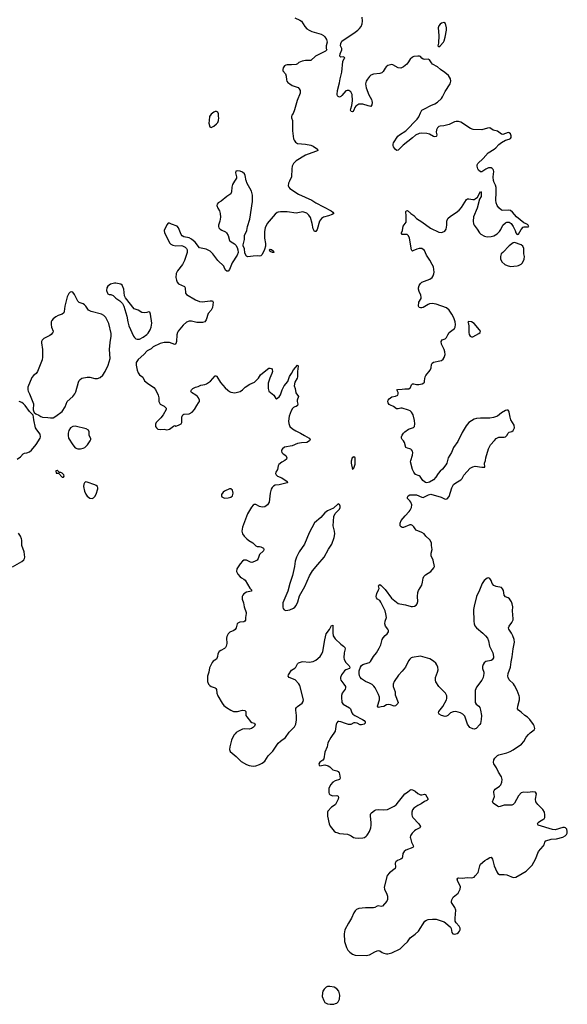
# Model space of a CAD drawing. Header units: inches. Extents: x 1682510 to 1839368, y 640758 to 791543.
# Tile 32 of 186: x 1730819 to 1739197, y 657411 to 672472. Entities that reach past the tile are written whole.
import ezdxf

# ---------------------------------------------------------------- set-up
doc = ezdxf.new("R2010")
doc.units = ezdxf.units.IN
doc.header["$MEASUREMENT"] = 0
for name, color, linetype in [('B7635', 7, 'Continuous'), ('B7636', 7, 'Continuous'), ('B7637', 7, 'Continuous')]:
    doc.layers.add(name, color=color, linetype=linetype)

msp = doc.modelspace()

# ---------------------------------------------------------------- linework, layer by layer
at = {"layer": 'B7635', "color": 6, "elevation": 800}
for points in [[(1736805, 660000), (1736798, 659990), (1736795, 659970), (1736797, 659950), (1736815, 659890), (1736842, 659830), (1736833, 659810), (1736729, 659771), (1736700, 659750), (1736681, 659719), (1736677, 659670), (1736670, 659647), (1736650, 659630), (1736598, 659610), (1736573, 659590), (1736566, 659570), (1736570, 659510), (1736561, 659490), (1736477, 659423), (1736439, 659381), (1736396, 659204), (1736399, 659170), (1736436, 659096), (1736445, 659065), (1736448, 659012), (1736438, 658990), (1736369, 658911), (1736350, 658908), (1736304, 658916), (1736290, 658913), (1736250, 658891), (1736230, 658886), (1736110, 658888), (1736010, 658877), (1735970, 658862), (1735950, 658841), (1735930, 658810), (1735894, 658730), (1735847, 658653), (1735794, 658550), (1735784, 658490), (1735787, 658370), (1735819, 658279), (1735841, 658241), (1735869, 658209), (1735910, 658176), (1735950, 658162), (1736119, 658159), (1736170, 658168), (1736250, 658213), (1736290, 658230), (1736310, 658234), (1736329, 658229), (1736363, 658203), (1736390, 658191), (1736430, 658182), (1736450, 658183), (1736510, 658199), (1736642, 658258), (1736700, 658320), (1736750, 658365), (1736793, 658427), (1736870, 658482), (1736918, 658530), (1737019, 658681), (1737042, 658698), (1737070, 658706), (1737136, 658716), (1737190, 658715), (1737311, 658671), (1737335, 658655), (1737408, 658590), (1737419, 658570), (1737431, 658511), (1737445, 658490), (1737470, 658485), (1737510, 658496), (1737530, 658509), (1737550, 658530), (1737557, 658550), (1737557, 658577), (1737545, 658605), (1737496, 658656), (1737484, 658684), (1737480, 658730), (1737490, 658850), (1737478, 658890), (1737434, 658954), (1737427, 658970), (1737426, 658986), (1737432, 659010), (1737452, 659048), (1737525, 659110), (1737540, 659130), (1737557, 659170), (1737562, 659210), (1737555, 659235), (1737521, 659290), (1737513, 659327), (1737520, 659340), (1737530, 659347), (1737590, 659339), (1737670, 659349), (1737733, 659347), (1737770, 659357), (1737790, 659374), (1737831, 659429), (1737858, 659530), (1737870, 659554), (1737935, 659610), (1737971, 659630), (1738010, 659659), (1738030, 659662), (1738053, 659630), (1738078, 659530), (1738117, 659437), (1738132, 659412), (1738159, 659399), (1738230, 659398), (1738270, 659392), (1738370, 659351), (1738410, 659355), (1738509, 659410), (1738567, 659450), (1738621, 659499), (1738659, 659541), (1738713, 659630), (1738758, 659750), (1738827, 659830), (1738841, 659850), (1738853, 659890), (1738869, 659910), (1738950, 659937), (1739030, 659943), (1739130, 659966), (1739166, 659990), (1739175, 660000)], [(1735868, 660000), (1735890, 659990), (1735925, 659965), (1735950, 659957), (1736010, 659950), (1736070, 659957), (1736095, 659965), (1736119, 659981), (1736135, 660000)]]:
    msp.add_lwpolyline(points, dxfattribs=at)
msp.add_lwpolyline([(1735566, 657686), (1735530, 657681), (1735510, 657673), (1735477, 657643), (1735457, 657610), (1735450, 657589), (1735449, 657530), (1735470, 657469), (1735490, 657440), (1735530, 657416), (1735570, 657411), (1735625, 657415), (1735650, 657422), (1735670, 657430), (1735691, 657449), (1735714, 657490), (1735719, 657550), (1735700, 657610), (1735670, 657650), (1735630, 657675)], close=True, dxfattribs=at)
at = {"layer": 'B7636', "color": 6, "elevation": 800}
for points in [[(1734105, 670000), (1734077, 669950), (1734067, 669910), (1734061, 669839), (1734050, 669810), (1733988, 669770), (1733901, 669699), (1733857, 669670), (1733839, 669650), (1733833, 669630), (1733848, 669590), (1733875, 669550), (1733888, 669508), (1733889, 669450), (1733880, 669390), (1733859, 669330), (1733860, 669310), (1733867, 669290), (1733884, 669270), (1733910, 669252), (1733966, 669226), (1733985, 669210), (1734009, 669170), (1734030, 669096), (1734055, 669075), (1734105, 669045), (1734125, 669025), (1734146, 668986), (1734156, 668950), (1734159, 668910), (1734146, 668870), (1734070, 668755), (1734030, 668652), (1734010, 668626), (1733990, 668624), (1733970, 668640), (1733949, 668689), (1733940, 668700), (1733848, 668788), (1733772, 668892), (1733734, 668930), (1733670, 668963), (1733570, 668984), (1733502, 669070), (1733450, 669113), (1733410, 669134), (1733330, 669152), (1733305, 669165), (1733288, 669188), (1733251, 669290), (1733230, 669314), (1733144, 669344), (1733110, 669361), (1733090, 669359), (1733070, 669333), (1733027, 669250), (1733036, 669210), (1733077, 669137), (1733110, 669059), (1733130, 669039), (1733163, 669023), (1733210, 669014), (1733290, 669019), (1733310, 669013), (1733350, 668991), (1733370, 668973), (1733382, 668950), (1733382, 668910), (1733342, 668790), (1733309, 668730), (1733235, 668630), (1733215, 668590), (1733208, 668530), (1733216, 668490), (1733230, 668458), (1733251, 668430), (1733341, 668390), (1733351, 668370), (1733358, 668290), (1733370, 668270), (1733509, 668189), (1733570, 668164), (1733610, 668156), (1733733, 668173), (1733770, 668170), (1733779, 668150), (1733769, 668070), (1733750, 668030), (1733704, 667976), (1733670, 667880), (1733649, 667851), (1733617, 667843), (1733530, 667841), (1733450, 667860), (1733410, 667862), (1733373, 667847), (1733320, 667800), (1733244, 667710), (1733231, 667689), (1733223, 667650), (1733218, 667550), (1733207, 667513), (1733190, 667504), (1733110, 667533), (1733030, 667533), (1732970, 667519), (1732861, 667470), (1732830, 667440), (1732770, 667407), (1732716, 667350), (1732630, 667272), (1732603, 667230), (1732600, 667190), (1732614, 667110), (1732630, 667068), (1732650, 667042), (1732705, 667005), (1732729, 666949), (1732776, 666910), (1732870, 666847), (1732898, 666818), (1732940, 666730), (1732947, 666690), (1732949, 666630), (1732956, 666610), (1732970, 666593), (1733030, 666563), (1733059, 666530), (1733059, 666510), (1733014, 666426), (1732978, 666382), (1732905, 666310), (1732895, 666285), (1732896, 666250), (1732910, 666227), (1732930, 666208), (1732970, 666203), (1733030, 666211), (1733070, 666198), (1733110, 666211), (1733170, 666255), (1733190, 666263), (1733210, 666257), (1733250, 666268), (1733290, 666290), (1733302, 666310), (1733301, 666390), (1733306, 666410), (1733317, 666430), (1733330, 666440), (1733410, 666445), (1733456, 666470), (1733493, 666510), (1733528, 666572), (1733556, 666610), (1733568, 666630), (1733571, 666650), (1733556, 666690), (1733540, 666710), (1733515, 666730), (1733447, 666770), (1733439, 666790), (1733449, 666810), (1733470, 666829), (1733510, 666850), (1733550, 666862), (1733590, 666881), (1733650, 666890), (1733678, 666902), (1733736, 666944), (1733810, 667024), (1733830, 667024), (1733837, 667017), (1733890, 666925), (1733961, 666841), (1734003, 666803), (1734030, 666783), (1734050, 666775), (1734110, 666767), (1734190, 666786), (1734228, 666810), (1734270, 666849), (1734342, 666898), (1734411, 666929), (1734471, 666989), (1734502, 667038), (1734610, 667127), (1734630, 667140), (1734650, 667142), (1734670, 667136), (1734682, 667122), (1734686, 667090), (1734678, 667062), (1734647, 666990), (1734621, 666910), (1734618, 666830), (1734632, 666792), (1734707, 666730), (1734739, 666679), (1734750, 666671), (1734790, 666704), (1734810, 666735), (1734834, 666810), (1734863, 666870), (1734920, 666940), (1734948, 667012), (1734980, 667060), (1735010, 667118), (1735070, 667187), (1735079, 667179), (1735082, 667170), (1735071, 667090), (1735070, 667010), (1735066, 666990), (1735028, 666930), (1735018, 666870), (1735033, 666830), (1735045, 666765), (1735084, 666710), (1735064, 666650), (1735064, 666630), (1735073, 666590), (1735070, 666570), (1735050, 666556), (1735030, 666553), (1735010, 666542), (1734994, 666526), (1734971, 666489), (1734944, 666410), (1734932, 666332), (1734935, 666295), (1734952, 666250), (1734992, 666212), (1735042, 666182), (1735116, 666150), (1735177, 666110), (1735250, 666072), (1735263, 666050), (1735254, 666030), (1735210, 666007), (1735130, 666001), (1735070, 665990), (1734990, 665953), (1734870, 665932), (1734838, 665910), (1734827, 665890), (1734824, 665870), (1734829, 665850), (1734848, 665830), (1734890, 665804), (1734904, 665770), (1734899, 665750), (1734878, 665730), (1734830, 665706), (1734785, 665670), (1734772, 665650), (1734761, 665590), (1734739, 665550), (1734735, 665530), (1734742, 665510), (1734764, 665490), (1734830, 665466), (1734913, 665410), (1734914, 665390), (1734890, 665381), (1734790, 665358), (1734730, 665351), (1734701, 665339), (1734681, 665319), (1734664, 665290), (1734653, 665230), (1734638, 665090), (1734610, 665052), (1734570, 665021), (1734530, 665014), (1734487, 665027), (1734430, 665055), (1734406, 665054), (1734390, 665044), (1734365, 665015), (1734304, 664916), (1734227, 664710), (1734220, 664650), (1734227, 664610), (1734254, 664570), (1734292, 664532), (1734326, 664506), (1734388, 664468), (1734430, 664422), (1734450, 664414), (1734490, 664415), (1734510, 664408), (1734547, 664387), (1734556, 664370), (1734548, 664350), (1734487, 664290), (1734469, 664231), (1734450, 664206), (1734410, 664184), (1734370, 664171), (1734350, 664173), (1734290, 664203), (1734270, 664207), (1734250, 664205), (1734228, 664190), (1734192, 664150), (1734140, 664070), (1734138, 664030), (1734156, 663990), (1734190, 663950), (1734210, 663935), (1734250, 663916), (1734270, 663899), (1734339, 663779), (1734364, 663750), (1734364, 663730), (1734290, 663713), (1734249, 663691), (1734232, 663670), (1734224, 663650), (1734224, 663610), (1734242, 663550), (1734253, 663490), (1734284, 663404), (1734286, 663390), (1734274, 663330), (1734272, 663288), (1734266, 663274), (1734250, 663261), (1734185, 663255), (1734158, 663242), (1734147, 663230), (1734129, 663170), (1734114, 663146), (1734093, 663130), (1734035, 663105), (1734010, 663077), (1733990, 663037), (1733982, 663010), (1733986, 662930), (1733980, 662890), (1733969, 662870), (1733950, 662852), (1733895, 662825), (1733872, 662808), (1733852, 662770), (1733847, 662730), (1733837, 662703), (1733829, 662691), (1733781, 662659), (1733762, 662638), (1733724, 662556), (1733712, 662492), (1733693, 662430), (1733691, 662370), (1733694, 662350), (1733710, 662310), (1733727, 662290), (1733750, 662275), (1733810, 662254), (1733822, 662242), (1733829, 662229), (1733836, 662170), (1733852, 662132), (1733916, 662016), (1733942, 661982), (1733983, 661950), (1734047, 661910), (1734090, 661891), (1734150, 661892), (1734230, 661911), (1734264, 661904), (1734278, 661890), (1734280, 661830), (1734292, 661810), (1734350, 661735), (1734370, 661722), (1734410, 661710), (1734418, 661698), (1734420, 661690), (1734412, 661668), (1734397, 661650), (1734368, 661632), (1734330, 661621), (1734257, 661623), (1734230, 661618), (1734168, 661590), (1734133, 661567), (1734115, 661550), (1734094, 661526), (1734060, 661450), (1734032, 661348), (1734028, 661310), (1734039, 661279), (1734130, 661202), (1734205, 661125), (1734290, 661077), (1734330, 661063), (1734390, 661056), (1734430, 661059), (1734490, 661077), (1734530, 661099), (1734569, 661131), (1734622, 661210), (1734690, 661283), (1734776, 661404), (1734810, 661437), (1734886, 661494), (1734944, 661576), (1735024, 661656), (1735044, 661696), (1735055, 661765), (1735056, 661830), (1735045, 661910), (1735046, 661934), (1735054, 661950), (1735070, 661965), (1735142, 662018), (1735157, 662043), (1735160, 662070), (1735106, 662290), (1735090, 662314), (1735032, 662372), (1734942, 662410), (1734927, 662430), (1734930, 662450), (1734976, 662524), (1735030, 662553), (1735044, 662570), (1735070, 662621), (1735086, 662634), (1735128, 662652), (1735150, 662656), (1735250, 662645), (1735307, 662653), (1735350, 662676), (1735415, 662730), (1735444, 662770), (1735456, 662810), (1735485, 662985), (1735510, 663079), (1735558, 663142), (1735590, 663207), (1735610, 663211), (1735609, 663091), (1735616, 663050), (1735643, 663003), (1735730, 662918), (1735774, 662890), (1735793, 662870), (1735799, 662850), (1735784, 662790), (1735779, 662710), (1735783, 662690), (1735805, 662645), (1735859, 662590), (1735868, 662570), (1735863, 662550), (1735810, 662528), (1735790, 662510), (1735742, 662450), (1735727, 662410), (1735725, 662390), (1735731, 662370), (1735780, 662310), (1735802, 662270), (1735802, 662250), (1735796, 662230), (1735754, 662170), (1735743, 662137), (1735740, 662110), (1735750, 662030), (1735770, 662003), (1735866, 661946), (1735878, 661930), (1735900, 661870), (1735917, 661850), (1735946, 661830), (1736062, 661770), (1736091, 661750), (1736104, 661730), (1736103, 661710), (1736090, 661694), (1736050, 661686), (1736030, 661687), (1735984, 661710), (1735950, 661718), (1735930, 661715), (1735886, 661693), (1735850, 661691), (1735804, 661704), (1735730, 661734), (1735702, 661738), (1735685, 661735), (1735670, 661717), (1735663, 661697), (1735648, 661590), (1735579, 661490), (1735532, 661410), (1735522, 661350), (1735486, 661270), (1735474, 661166), (1735456, 661144), (1735410, 661117), (1735396, 661090), (1735399, 661070), (1735410, 661061), (1735490, 661073), (1735541, 661061), (1735565, 661045), (1735610, 660999), (1735670, 660982), (1735691, 660971), (1735707, 660950), (1735713, 660930), (1735723, 660870), (1735713, 660850), (1735647, 660830), (1735610, 660808), (1735574, 660770), (1735550, 660710), (1735547, 660650), (1735553, 660633), (1735570, 660613), (1735610, 660599), (1735670, 660604), (1735690, 660595), (1735695, 660575), (1735690, 660550), (1735650, 660466), (1735630, 660450), (1735590, 660428), (1735533, 660367), (1735528, 660350), (1735529, 660290), (1735554, 660170), (1735570, 660135), (1735630, 660059), (1735650, 660045), (1735670, 660037), (1735710, 660025), (1735835, 660015), (1735868, 660000)], [(1734946, 670000), (1734932, 669970), (1734928, 669932), (1734935, 669910), (1734950, 669890), (1735085, 669805), (1735291, 669711), (1735351, 669670), (1735583, 669550), (1735611, 669530), (1735623, 669510), (1735598, 669490), (1735545, 669470), (1735469, 669451), (1735434, 669430), (1735406, 669390), (1735370, 669262), (1735350, 669234), (1735330, 669234), (1735310, 669274), (1735295, 669355), (1735268, 669448), (1735244, 669484), (1735213, 669513), (1735150, 669531), (1735050, 669511), (1734910, 669533), (1734809, 669531), (1734772, 669528), (1734758, 669522), (1734730, 669499), (1734607, 669353), (1734577, 669290), (1734565, 669230), (1734563, 669130), (1734581, 669050), (1734580, 669010), (1734565, 668955), (1734530, 668881), (1734510, 668859), (1734490, 668854), (1734450, 668859), (1734390, 668856), (1734310, 668844), (1734290, 668855), (1734263, 668903), (1734259, 668970), (1734239, 669010), (1734238, 669030), (1734256, 669110), (1734258, 669170), (1734295, 669250), (1734306, 669310), (1734339, 669421), (1734381, 669690), (1734381, 669790), (1734365, 669850), (1734296, 669976), (1734288, 670000)], [(1739175, 660000), (1739184, 660010), (1739194, 660030), (1739197, 660057), (1739189, 660090), (1739170, 660109), (1739154, 660114), (1739130, 660114), (1739010, 660082), (1738970, 660083), (1738753, 660150), (1738743, 660170), (1738749, 660190), (1738773, 660210), (1738824, 660236), (1738841, 660250), (1738853, 660270), (1738855, 660310), (1738846, 660350), (1738825, 660390), (1738746, 660466), (1738715, 660510), (1738710, 660550), (1738727, 660630), (1738710, 660657), (1738670, 660662), (1738590, 660652), (1738530, 660657), (1738490, 660648), (1738450, 660600), (1738391, 660489), (1738370, 660467), (1738350, 660459), (1738310, 660455), (1738230, 660459), (1738170, 660437), (1738150, 660434), (1738130, 660442), (1738064, 660490), (1738054, 660510), (1738085, 660590), (1738072, 660650), (1738071, 660670), (1738077, 660683), (1738096, 660704), (1738162, 660750), (1738179, 660770), (1738196, 660810), (1738200, 660850), (1738188, 660890), (1738144, 660964), (1738116, 661030), (1738073, 661090), (1738067, 661110), (1738074, 661150), (1738090, 661175), (1738130, 661216), (1738150, 661229), (1738270, 661259), (1738322, 661278), (1738370, 661305), (1738496, 661390), (1738532, 661430), (1738570, 661496), (1738601, 661539), (1738630, 661566), (1738692, 661608), (1738698, 661630), (1738690, 661670), (1738680, 661690), (1738626, 661770), (1738590, 661805), (1738549, 661829), (1738490, 661882), (1738449, 661909), (1738435, 661930), (1738438, 661970), (1738466, 662070), (1738467, 662110), (1738462, 662130), (1738429, 662209), (1738387, 662290), (1738372, 662312), (1738310, 662373), (1738291, 662411), (1738288, 662430), (1738291, 662469), (1738327, 662570), (1738336, 662650), (1738353, 662727), (1738370, 662850), (1738391, 662950), (1738386, 662990), (1738365, 663050), (1738345, 663090), (1738302, 663150), (1738298, 663170), (1738306, 663194), (1738347, 663250), (1738367, 663290), (1738370, 663310), (1738360, 663430), (1738362, 663490), (1738356, 663536), (1738341, 663570), (1738313, 663613), (1738290, 663628), (1738250, 663646), (1738231, 663670), (1738221, 663741), (1738208, 663768), (1738190, 663785), (1738110, 663800), (1738075, 663815), (1738050, 663846), (1738030, 663896), (1738010, 663925), (1737990, 663936), (1737970, 663932), (1737925, 663895), (1737894, 663850), (1737854, 663746), (1737807, 663650), (1737770, 663501), (1737762, 663450), (1737765, 663270), (1737770, 663230), (1737783, 663203), (1737809, 663170), (1737903, 663090), (1737944, 663050), (1737974, 663010), (1737992, 662970), (1738005, 662890), (1738056, 662790), (1738067, 662730), (1738066, 662710), (1738050, 662682), (1738030, 662670), (1737950, 662653), (1737926, 662634), (1737909, 662610), (1737901, 662579), (1737900, 662550), (1737918, 662490), (1737920, 662470), (1737909, 662410), (1737890, 662368), (1737810, 662263), (1737790, 662210), (1737788, 662030), (1737802, 662002), (1737843, 661970), (1737857, 661950), (1737871, 661910), (1737883, 661830), (1737880, 661770), (1737870, 661709), (1737859, 661690), (1737801, 661630), (1737790, 661623), (1737770, 661621), (1737750, 661625), (1737707, 661647), (1737670, 661694), (1737630, 661821), (1737601, 661850), (1737564, 661870), (1737490, 661890), (1737450, 661885), (1737412, 661868), (1737369, 661830), (1737350, 661820), (1737330, 661816), (1737273, 661830), (1737235, 661850), (1737227, 661870), (1737234, 661890), (1737294, 661966), (1737350, 662070), (1737355, 662090), (1737352, 662130), (1737333, 662170), (1737231, 662270), (1737186, 662346), (1737181, 662370), (1737182, 662410), (1737210, 662490), (1737219, 662530), (1737216, 662570), (1737203, 662603), (1737187, 662627), (1737150, 662660), (1737094, 662694), (1736950, 662738), (1736825, 662715), (1736810, 662710), (1736786, 662690), (1736770, 662667), (1736721, 662570), (1736670, 662507), (1736612, 662448), (1736548, 662350), (1736533, 662310), (1736533, 662270), (1736562, 662190), (1736565, 662145), (1736608, 662030), (1736604, 662010), (1736590, 661995), (1736570, 661977), (1736550, 661970), (1736493, 661993), (1736464, 661996), (1736430, 661990), (1736390, 661969), (1736350, 661964), (1736308, 661950), (1736295, 661970), (1736324, 662070), (1736324, 662110), (1736311, 662151), (1736259, 662250), (1736238, 662278), (1736210, 662301), (1736170, 662325), (1736109, 662350), (1736050, 662392), (1736030, 662413), (1736018, 662438), (1736011, 662470), (1736013, 662510), (1736033, 662570), (1736050, 662592), (1736070, 662608), (1736150, 662632), (1736170, 662641), (1736185, 662655), (1736233, 662730), (1736280, 662790), (1736320, 662860), (1736345, 662910), (1736367, 662990), (1736382, 663018), (1736410, 663053), (1736441, 663079), (1736460, 663110), (1736459, 663130), (1736451, 663150), (1736415, 663195), (1736403, 663230), (1736409, 663270), (1736429, 663330), (1736423, 663383), (1736410, 663429), (1736345, 663565), (1736327, 663587), (1736294, 663610), (1736278, 663630), (1736275, 663650), (1736285, 663695), (1736311, 663749), (1736317, 663770), (1736309, 663810), (1736316, 663824), (1736330, 663833), (1736350, 663819), (1736410, 663757), (1736505, 663625), (1736610, 663544), (1736635, 663535), (1736723, 663523), (1736810, 663498), (1736830, 663497), (1736857, 663503), (1736884, 663516), (1736902, 663538), (1736908, 663572), (1736904, 663650), (1736912, 663710), (1736921, 663739), (1736970, 663825), (1736982, 663870), (1736990, 663932), (1737004, 663956), (1737030, 663983), (1737108, 664030), (1737154, 664086), (1737163, 664110), (1737146, 664206), (1737116, 664270), (1737115, 664310), (1737128, 664370), (1737117, 664430), (1737117, 664470), (1737096, 664516), (1737032, 664570), (1737009, 664610), (1736973, 664630), (1736885, 664665), (1736870, 664682), (1736850, 664717), (1736830, 664737), (1736810, 664743), (1736790, 664743), (1736690, 664707), (1736670, 664707), (1736653, 664713), (1736639, 664730), (1736641, 664770), (1736657, 664810), (1736717, 664883), (1736780, 664950), (1736794, 664970), (1736813, 665010), (1736817, 665050), (1736805, 665090), (1736790, 665115), (1736754, 665150), (1736752, 665170), (1736763, 665190), (1736790, 665202), (1736890, 665206), (1736970, 665167), (1736990, 665166), (1737022, 665178), (1737074, 665206), (1737110, 665216), (1737267, 665167), (1737330, 665136), (1737358, 665142), (1737390, 665178), (1737429, 665310), (1737457, 665363), (1737491, 665389), (1737570, 665432), (1737590, 665456), (1737616, 665504), (1737710, 665610), (1737750, 665635), (1737790, 665645), (1737890, 665627), (1737933, 665630), (1737929, 665690), (1737948, 665730), (1737952, 665770), (1737991, 665910), (1738024, 665970), (1738082, 666038), (1738110, 666064), (1738150, 666084), (1738230, 666086), (1738250, 666093), (1738273, 666110), (1738294, 666146), (1738310, 666163), (1738350, 666175), (1738370, 666188), (1738388, 666230), (1738384, 666270), (1738334, 666354), (1738323, 666390), (1738310, 666470), (1738304, 666484), (1738290, 666499), (1738270, 666500), (1738250, 666493), (1738190, 666458), (1738130, 666408), (1738070, 666385), (1738010, 666375), (1737870, 666379), (1737810, 666371), (1737770, 666360), (1737730, 666338), (1737693, 666310), (1737650, 666260), (1737590, 666158), (1737522, 666018), (1737458, 665930), (1737426, 665850), (1737376, 665770), (1737353, 665690), (1737339, 665661), (1737290, 665598), (1737250, 665566), (1737220, 665530), (1737186, 665474), (1737148, 665432), (1737090, 665396), (1737050, 665390), (1737030, 665393), (1737006, 665406), (1736985, 665425), (1736947, 665487), (1736930, 665497), (1736876, 665516), (1736849, 665549), (1736831, 665590), (1736800, 665710), (1736803, 665730), (1736829, 665810), (1736832, 665850), (1736829, 665870), (1736813, 665893), (1736802, 665902), (1736789, 665909), (1736750, 665916), (1736729, 665928), (1736707, 666007), (1736692, 666030), (1736669, 666050), (1736660, 666070), (1736661, 666090), (1736670, 666115), (1736690, 666149), (1736710, 666167), (1736770, 666210), (1736846, 666234), (1736860, 666250), (1736866, 666290), (1736860, 666340), (1736837, 666430), (1736811, 666471), (1736793, 666490), (1736770, 666502), (1736670, 666530), (1736650, 666529), (1736610, 666518), (1736582, 666522), (1736538, 666558), (1736490, 666576), (1736470, 666588), (1736458, 666610), (1736453, 666630), (1736456, 666650), (1736470, 666673), (1736510, 666701), (1736570, 666712), (1736606, 666730), (1736611, 666750), (1736608, 666770), (1736589, 666810), (1736602, 666818), (1736670, 666820), (1736710, 666827), (1736772, 666828), (1736796, 666844), (1736815, 666885), (1736830, 666902), (1736850, 666904), (1736890, 666893), (1736927, 666893), (1736976, 666904), (1737001, 666919), (1737010, 666930), (1737013, 666947), (1737020, 667010), (1737031, 667030), (1737097, 667110), (1737112, 667148), (1737121, 667199), (1737130, 667219), (1737150, 667232), (1737249, 667252), (1737270, 667260), (1737298, 667282), (1737315, 667305), (1737327, 667350), (1737325, 667390), (1737312, 667430), (1737272, 667510), (1737268, 667552), (1737285, 667575), (1737330, 667591), (1737348, 667612), (1737367, 667653), (1737391, 667689), (1737471, 667749), (1737482, 667770), (1737488, 667810), (1737482, 667850), (1737463, 667910), (1737432, 667970), (1737389, 668029), (1737350, 668063), (1737190, 668119), (1737131, 668129), (1737090, 668125), (1737070, 668117), (1736990, 668070), (1736970, 668063), (1736950, 668063), (1736932, 668070), (1736918, 668090), (1736927, 668150), (1736959, 668210), (1736963, 668230), (1736958, 668258), (1736930, 668313), (1736920, 668350), (1736920, 668370), (1736930, 668405), (1736950, 668437), (1736970, 668457), (1737095, 668505), (1737130, 668530), (1737145, 668555), (1737154, 668586), (1737159, 668610), (1737157, 668650), (1737150, 668690), (1737132, 668730), (1737096, 668796), (1737045, 668870), (1737010, 668940), (1736970, 668970), (1736950, 668973), (1736930, 668973), (1736897, 668963), (1736835, 668935), (1736830, 668934), (1736821, 668941), (1736813, 668953), (1736781, 669130), (1736766, 669166), (1736749, 669189), (1736670, 669189), (1736662, 669202), (1736661, 669210), (1736676, 669250), (1736685, 669315), (1736730, 669374), (1736732, 669470), (1736726, 669534), (1736733, 669547), (1736753, 669553), (1736801, 669510), (1736850, 669479), (1736891, 669430), (1736970, 669382), (1737102, 669282), (1737230, 669224), (1737270, 669219), (1737290, 669222), (1737321, 669239), (1737343, 669270), (1737354, 669330), (1737356, 669390), (1737370, 669431), (1737410, 669468), (1737499, 669521), (1737543, 669557), (1737578, 669602), (1737657, 669723), (1737669, 669731), (1737690, 669734), (1737750, 669724), (1737770, 669724), (1737790, 669730), (1737821, 669759), (1737870, 669842), (1737878, 669830), (1737881, 669810), (1737877, 669770), (1737855, 669725), (1737816, 669590), (1737764, 669456), (1737755, 669390), (1737763, 669350), (1737772, 669330), (1737818, 669270), (1737854, 669210), (1737875, 669190), (1737930, 669161), (1737970, 669153), (1738030, 669155), (1738073, 669167), (1738123, 669197), (1738159, 669230), (1738179, 669261), (1738210, 669331), (1738250, 669367), (1738270, 669373), (1738310, 669374), (1738336, 669356), (1738370, 669310), (1738398, 669250), (1738410, 669212), (1738430, 669185), (1738450, 669192), (1738490, 669263), (1738522, 669298), (1738537, 669303), (1738598, 669302), (1738608, 669310), (1738599, 669330), (1738590, 669337), (1738568, 669350), (1738530, 669363), (1738419, 669459), (1738359, 669530), (1738330, 669555), (1738290, 669560), (1738210, 669552), (1738190, 669558), (1738150, 669596), (1738126, 669630), (1738107, 669670), (1738105, 669710), (1738111, 669830), (1738108, 669908), (1738101, 669941), (1738074, 669990), (1738071, 670000)], [(1730781, 665750), (1730830, 665788), (1730870, 665830), (1730890, 665840), (1730930, 665845), (1730970, 665862), (1731000, 665890), (1731070, 665975), (1731133, 666070), (1731139, 666090), (1731131, 666130), (1731079, 666199), (1731063, 666230), (1731034, 666350), (1731032, 666392), (1731024, 666424), (1730970, 666480), (1730905, 666570), (1730878, 666598), (1730850, 666616), (1730810, 666630)], [(1730710, 664102), (1730850, 664184), (1730881, 664210), (1730893, 664230), (1730899, 664250), (1730887, 664330), (1730850, 664430), (1730853, 664510), (1730849, 664530), (1730830, 664572), (1730800, 664620)], [(1736135, 660000), (1736146, 660014), (1736170, 660057), (1736190, 660110), (1736197, 660150), (1736198, 660190), (1736184, 660290), (1736185, 660315), (1736189, 660331), (1736199, 660341), (1736245, 660375), (1736270, 660386), (1736310, 660392), (1736390, 660386), (1736448, 660392), (1736550, 660440), (1736579, 660461), (1736613, 660510), (1736677, 660583), (1736710, 660633), (1736750, 660657), (1736790, 660689), (1736810, 660697), (1736830, 660694), (1736870, 660674), (1736910, 660637), (1736950, 660613), (1736970, 660613), (1737010, 660626), (1737030, 660620), (1737070, 660550), (1737049, 660531), (1737010, 660514), (1736961, 660479), (1736909, 660451), (1736849, 660410), (1736830, 660386), (1736819, 660350), (1736819, 660310), (1736824, 660290), (1736836, 660270), (1736927, 660170), (1736949, 660130), (1736939, 660110), (1736879, 660081), (1736857, 660063), (1736826, 660030), (1736805, 660000)]]:
    msp.add_lwpolyline(points, dxfattribs=at)
at = {"layer": 'B7636', "color": 6}
for points, elevation in [([(1738390, 669062), (1738370, 669061), (1738310, 669015), (1738210, 668910), (1738184, 668890), (1738173, 668850), (1738173, 668813), (1738196, 668770), (1738239, 668730), (1738275, 668710), (1738330, 668699), (1738430, 668706), (1738450, 668710), (1738490, 668733), (1738510, 668754), (1738539, 668810), (1738541, 668850), (1738534, 668890), (1738530, 668970), (1738515, 669010), (1738490, 669030)], 800), ([(1734710, 668909), (1734686, 668910), (1734650, 668924), (1734643, 668950), (1734650, 668961), (1734670, 668955), (1734702, 668930), (1734702, 668922), (1734714, 668910)], 800), ([(1732270, 668444), (1732210, 668426), (1732170, 668398), (1732152, 668370), (1732149, 668330), (1732160, 668290), (1732170, 668277), (1732190, 668271), (1732211, 668271), (1732250, 668251), (1732290, 668211), (1732350, 668171), (1732390, 668130), (1732410, 668090), (1732456, 667936), (1732472, 667850), (1732489, 667790), (1732562, 667630), (1732575, 667610), (1732597, 667590), (1732616, 667584), (1732650, 667586), (1732710, 667615), (1732764, 667656), (1732783, 667677), (1732816, 667730), (1732830, 667770), (1732841, 667830), (1732818, 667970), (1732810, 667996), (1732790, 668003), (1732766, 667994), (1732730, 667990), (1732690, 667994), (1732630, 668027), (1732572, 668052), (1732437, 668217), (1732425, 668250), (1732412, 668352), (1732385, 668410), (1732365, 668425), (1732290, 668443)], 800), ([(1731610, 668312), (1731590, 668307), (1731570, 668285), (1731545, 668235), (1731511, 668090), (1731501, 668010), (1731493, 667987), (1731471, 667969), (1731410, 667950), (1731370, 667929), (1731330, 667899), (1731309, 667870), (1731302, 667850), (1731301, 667810), (1731308, 667770), (1731329, 667710), (1731326, 667690), (1731320, 667680), (1731302, 667658), (1731279, 667641), (1731186, 667594), (1731162, 667570), (1731154, 667550), (1731152, 667530), (1731170, 667430), (1731167, 667390), (1731169, 667310), (1731162, 667270), (1731093, 667090), (1731070, 667062), (1731030, 667030), (1731003, 666997), (1730942, 666850), (1730942, 666810), (1730949, 666790), (1730971, 666750), (1731030, 666595), (1731025, 666505), (1731028, 666488), (1731042, 666462), (1731065, 666445), (1731110, 666425), (1731142, 666402), (1731170, 666392), (1731250, 666389), (1731290, 666380), (1731330, 666384), (1731373, 666407), (1731470, 666477), (1731515, 666550), (1731546, 666634), (1731630, 666710), (1731665, 666750), (1731680, 666780), (1731719, 666930), (1731728, 666952), (1731742, 666970), (1731770, 666987), (1731850, 667005), (1731890, 667004), (1731970, 666986), (1732010, 666982), (1732050, 666999), (1732090, 667035), (1732128, 667090), (1732171, 667190), (1732202, 667290), (1732194, 667430), (1732204, 667536), (1732219, 667630), (1732218, 667670), (1732184, 667824), (1732135, 667915), (1732107, 667947), (1732070, 667967), (1731910, 668010), (1731882, 668022), (1731870, 668031), (1731831, 668091), (1731811, 668111), (1731790, 668125), (1731730, 668148), (1731710, 668166), (1731657, 668270), (1731630, 668304)], 800), ([(1737684, 667856), (1737674, 667850), (1737682, 667842), (1737691, 667791), (1737690, 667690), (1737698, 667658), (1737710, 667630), (1737730, 667621), (1737750, 667623), (1737843, 667670), (1737863, 667690), (1737867, 667710), (1737855, 667730), (1737770, 667826), (1737730, 667849)], 800), ([(1731670, 666253), (1731630, 666250), (1731597, 666230), (1731573, 666190), (1731563, 666150), (1731559, 666110), (1731565, 666070), (1731630, 665967), (1731670, 665921), (1731707, 665907), (1731750, 665907), (1731790, 665916), (1731815, 665930), (1731854, 665970), (1731899, 666030), (1731909, 666050), (1731908, 666068), (1731884, 666110), (1731881, 666170), (1731870, 666194), (1731835, 666215)], 800), ([(1735930, 665788), (1735906, 665770), (1735890, 665718), (1735890, 665690), (1735910, 665592), (1735930, 665611), (1735950, 665672), (1735950, 665770)], 900), ([(1731390, 665578), (1731374, 665570), (1731378, 665538), (1731414, 665534), (1731470, 665474), (1731490, 665474), (1731498, 665490), (1731495, 665510), (1731470, 665538), (1731450, 665546), (1731426, 665546), (1731396, 665576)], 800), ([(1731830, 665401), (1731822, 665398), (1731811, 665389), (1731799, 665370), (1731793, 665330), (1731810, 665258), (1731830, 665215), (1731850, 665182), (1731890, 665155), (1731930, 665150), (1731950, 665159), (1731970, 665178), (1731990, 665214), (1732014, 665294), (1732016, 665310), (1732009, 665330), (1731990, 665347), (1731970, 665356), (1731850, 665397)], 800), ([(1734050, 665297), (1734030, 665297), (1733950, 665259), (1733930, 665244), (1733907, 665210), (1733907, 665190), (1733914, 665174), (1733950, 665155), (1734010, 665156), (1734050, 665168), (1734073, 665190), (1734084, 665230), (1734075, 665275)], 800), ([(1735690, 665069), (1735618, 665002), (1735530, 664958), (1735490, 664931), (1735424, 664856), (1735330, 664775), (1735250, 664625), (1735175, 664450), (1735096, 664330), (1735052, 664250), (1735033, 664190), (1735024, 664110), (1734991, 663969), (1734950, 663846), (1734919, 663730), (1734858, 663590), (1734846, 663550), (1734845, 663485), (1734850, 663465), (1734864, 663444), (1734893, 663433), (1734950, 663444), (1735010, 663469), (1735030, 663485), (1735049, 663510), (1735076, 663570), (1735102, 663658), (1735180, 663800), (1735253, 663967), (1735300, 664040), (1735379, 664141), (1735478, 664250), (1735545, 664375), (1735593, 664450), (1735629, 664550), (1735640, 664610), (1735637, 664650), (1735614, 664730), (1735625, 664875), (1735643, 664917), (1735710, 664986), (1735721, 665010), (1735721, 665030), (1735710, 665059)], 900)]:
    msp.add_lwpolyline(points, close=True, dxfattribs=dict(at, elevation=elevation))
at = {"layer": 'B7637', "color": 6, "elevation": 800}
for points in [[(1735030, 672502), (1735107, 672467), (1735130, 672450), (1735179, 672370), (1735214, 672334), (1735250, 672310), (1735290, 672291), (1735430, 672253), (1735469, 672229), (1735488, 672210), (1735512, 672170), (1735523, 672130), (1735509, 672070), (1735510, 672030), (1735516, 672010), (1735498, 671990), (1735347, 671913), (1735271, 671849), (1735190, 671846), (1735142, 671838), (1735090, 671817), (1735070, 671799), (1735050, 671789), (1734980, 671780), (1734910, 671782), (1734890, 671778), (1734870, 671769), (1734850, 671735), (1734844, 671710), (1734847, 671690), (1734885, 671645), (1734896, 671610), (1734900, 671550), (1734907, 671530), (1734923, 671510), (1734950, 671489), (1734990, 671467), (1735077, 671437), (1735097, 671417), (1735110, 671390), (1735108, 671350), (1735062, 671238), (1735025, 671095), (1735004, 671036), (1734982, 671010), (1734976, 670990), (1734977, 670970), (1734993, 670930), (1734992, 670770), (1735009, 670650), (1735016, 670630), (1735038, 670598), (1735070, 670580), (1735191, 670570), (1735271, 670551), (1735310, 670536), (1735374, 670490), (1735381, 670470), (1735361, 670459), (1735290, 670438), (1735190, 670398), (1735050, 670311), (1735010, 670271), (1734990, 670230), (1734982, 670190), (1734980, 670070), (1734946, 670000)], [(1738071, 670000), (1738068, 670010), (1738063, 670070), (1738071, 670150), (1738070, 670170), (1738064, 670183), (1738050, 670198), (1738030, 670207), (1737990, 670206), (1737950, 670188), (1737890, 670144), (1737870, 670143), (1737841, 670170), (1737830, 670190), (1737819, 670230), (1737819, 670250), (1737828, 670272), (1737910, 670348), (1737986, 670434), (1738078, 670490), (1738103, 670510), (1738150, 670565), (1738190, 670593), (1738250, 670630), (1738310, 670644), (1738326, 670654), (1738336, 670670), (1738337, 670697), (1738327, 670727), (1738310, 670741), (1738290, 670745), (1738210, 670718), (1738190, 670721), (1738130, 670767), (1738061, 670781), (1738010, 670816), (1737974, 670814), (1737890, 670790), (1737755, 670795), (1737715, 670810), (1737570, 670904), (1737530, 670916), (1737495, 670915), (1737470, 670908), (1737390, 670867), (1737310, 670851), (1737250, 670845), (1737230, 670837), (1737210, 670818), (1737196, 670790), (1737192, 670752), (1737200, 670710), (1737196, 670690), (1737190, 670686), (1737170, 670681), (1737150, 670684), (1737090, 670721), (1737050, 670732), (1736970, 670736), (1736930, 670729), (1736875, 670705), (1736830, 670664), (1736687, 670553), (1736662, 670530), (1736647, 670510), (1736610, 670479), (1736590, 670470), (1736570, 670485), (1736538, 670530), (1736531, 670550), (1736531, 670570), (1736539, 670590), (1736604, 670690), (1736628, 670712), (1736729, 670771), (1736899, 670950), (1736925, 670985), (1736950, 671050), (1736974, 671086), (1737010, 671110), (1737110, 671162), (1737170, 671183), (1737210, 671210), (1737270, 671267), (1737290, 671290), (1737330, 671372), (1737407, 671490), (1737417, 671530), (1737412, 671568), (1737377, 671617), (1737324, 671664), (1737256, 671710), (1737212, 671750), (1737134, 671794), (1737119, 671810), (1737090, 671860), (1737070, 671868), (1737010, 671865), (1736990, 671870), (1736970, 671884), (1736950, 671909), (1736936, 671916), (1736910, 671917), (1736850, 671909), (1736830, 671901), (1736794, 671870), (1736759, 671810), (1736741, 671790), (1736690, 671753), (1736650, 671732), (1736610, 671738), (1736530, 671784), (1736510, 671787), (1736470, 671778), (1736449, 671771), (1736424, 671750), (1736408, 671730), (1736381, 671679), (1736359, 671661), (1736329, 671651), (1736230, 671639), (1736190, 671623), (1736170, 671604), (1736138, 671562), (1736120, 671530), (1736109, 671490), (1736121, 671430), (1736162, 671322), (1736202, 671250), (1736209, 671230), (1736212, 671208), (1736208, 671172), (1736193, 671147), (1736150, 671154), (1736070, 671181), (1736010, 671178), (1735961, 671150), (1735946, 671130), (1735930, 671088), (1735918, 671070), (1735910, 671064), (1735890, 671069), (1735881, 671090), (1735883, 671110), (1735902, 671158), (1735911, 671230), (1735905, 671330), (1735884, 671370), (1735857, 671390), (1735829, 671391), (1735810, 671382), (1735750, 671312), (1735730, 671296), (1735710, 671286), (1735690, 671299), (1735681, 671310), (1735675, 671330), (1735682, 671390), (1735714, 671506), (1735724, 671570), (1735750, 671670), (1735765, 671835), (1735782, 671878), (1735792, 671890), (1735790, 671895), (1735770, 671903), (1735730, 671901), (1735716, 671916), (1735720, 671950), (1735748, 672010), (1735745, 672030), (1735727, 672070), (1735730, 672110), (1735750, 672143), (1735770, 672161), (1735930, 672264), (1735990, 672310), (1736020, 672340), (1736041, 672370), (1736059, 672410), (1736064, 672450), (1736061, 672510)], [(1734288, 670000), (1734284, 670010), (1734270, 670090), (1734257, 670117), (1734230, 670142), (1734190, 670157), (1734150, 670162), (1734126, 670154), (1734120, 670130), (1734135, 670070), (1734134, 670050), (1734105, 670000)]]:
    msp.add_lwpolyline(points, dxfattribs=at)
for points in [[(1737310, 672429), (1737270, 672418), (1737250, 672404), (1737230, 672379), (1737221, 672350), (1737234, 672230), (1737226, 672114), (1737218, 672070), (1737230, 672058), (1737250, 672071), (1737303, 672130), (1737314, 672150), (1737330, 672205), (1737350, 672310), (1737349, 672350), (1737332, 672412)], [(1733830, 671069), (1733810, 671069), (1733790, 671059), (1733750, 671029), (1733721, 670990), (1733719, 670930), (1733711, 670890), (1733730, 670834), (1733750, 670825), (1733790, 670842), (1733830, 670878), (1733850, 670902), (1733861, 670930), (1733864, 670970), (1733859, 670990), (1733862, 671010), (1733859, 671030), (1733850, 671058)]]:
    msp.add_lwpolyline(points, close=True, dxfattribs=at)

doc.saveas('drawing.dxf')
